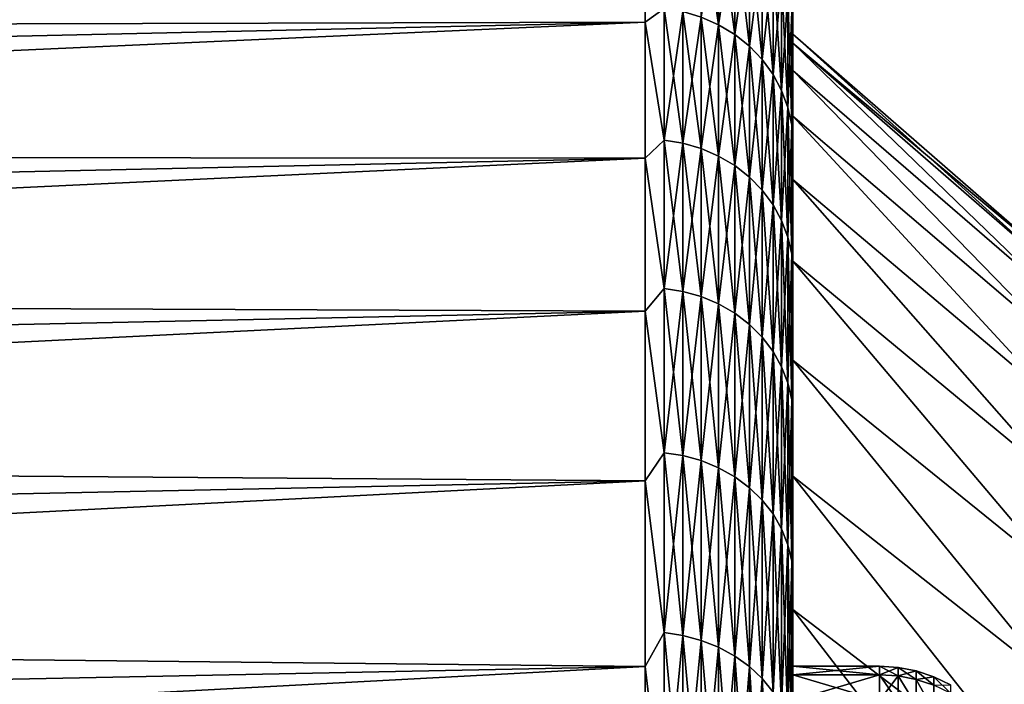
# Model space of a CAD drawing. Header units: metres. Extents: x -2 to 85, y -75 to 75.
# Tile 178 of 230: x 65.67 to 69.08, y 19.64 to 21.94. Entities that reach past the tile are written whole.
import ezdxf

# ---------------------------------------------------------------- set-up
doc = ezdxf.new("R2010")
doc.units = ezdxf.units.M
doc.layers.add('solid_21204500', color=7, linetype='CONTINUOUS')

msp = doc.modelspace()

# ---------------------------------------------------------------- linework, layer by layer
at = {"layer": 'solid_21204500'}
for points in [[(68.349998, 21.886862), (68.349998, 22.987925), (68.349998, 22.956415, 1.203182)], [(68.349998, 21.855299, -1.175304), (68.349998, 22.956417, -1.203154), (68.349998, 22.987925)], [(68.349998, 21.886862), (68.349998, 21.855299, -1.175304), (68.349998, 22.987925)], [(68.349998, 21.760597, -2.347736), (68.349998, 22.862041, -2.402214), (68.349998, 22.956417, -1.203154)], [(68.349998, 21.855299, -1.175304), (68.349998, 21.760597, -2.347736), (68.349998, 22.956417, -1.203154)], [(68.349998, 21.760597, 2.347736), (68.349998, 22.956415, 1.203182), (68.349998, 22.862038, 2.402257)], [(68.349998, 21.855299, 1.175304), (68.349998, 21.886862), (68.349998, 22.956415, 1.203182)], [(68.349998, 21.760597, 2.347736), (68.349998, 21.855299, 1.175304), (68.349998, 22.956415, 1.203182)], [(68.349998, 21.603111, -3.512882), (68.349998, 22.704948, -3.595832), (68.349998, 22.862041, -2.402214)], [(68.349998, 21.760597, -2.347736), (68.349998, 21.603111, -3.512882), (68.349998, 22.862041, -2.402214)], [(68.349998, 21.603111, 3.512882), (68.349998, 22.862038, 2.402257), (68.349998, 22.704941, 3.595881)], [(68.349998, 21.603111, 3.512882), (68.349998, 21.760597, 2.347736), (68.349998, 22.862038, 2.402257)], [(68.349998, 21.38332, -4.667871), (68.349998, 22.485579, -4.779408), (68.349998, 22.704948, -3.595832)], [(68.349998, 21.603111, -3.512882), (68.349998, 21.38332, -4.667871), (68.349998, 22.704948, -3.595832)], [(68.349998, 21.38332, 4.667871), (68.349998, 22.704941, 3.595881), (68.349998, 22.485563, 4.779475)], [(68.349998, 21.38332, 4.667871), (68.349998, 21.603111, 3.512882), (68.349998, 22.704941, 3.595881)], [(67.838074, 22.687456, 6.079082), (47.400002, 22.216293, 5.952838), (47.400002, 21.8743, 7.107391)], [(67.838074, 22.338209, 7.258122), (67.838074, 22.687456, 6.079082), (47.400002, 21.8743, 7.107391)], [(68.349998, 21.101669, -5.809903), (68.349998, 22.204683, -5.949452), (68.349998, 22.485579, -4.779408)], [(68.349998, 21.38332, -4.667871), (68.349998, 21.101669, -5.809903), (68.349998, 22.485579, -4.779408)], [(68.349998, 21.101669, 5.809903), (68.349998, 22.485563, 4.779475), (68.349998, 22.204662, 5.949529)], [(68.349998, 21.101669, 5.809903), (68.349998, 21.38332, 4.667871), (68.349998, 22.485563, 4.779475)], [(67.838074, 22.338209, -7.258123), (47.400002, 21.8743, -7.107391), (47.400002, 22.216293, -5.952838)], [(67.838074, 22.338209, -7.258123), (67.838074, 21.927732, -8.417271), (47.400002, 21.8743, -7.107391)], [(67.838074, 22.338209, 7.258122), (47.400002, 21.8743, 7.107391), (47.400002, 21.472349, 8.242463)], [(67.838074, 21.927732, 8.41727), (67.838074, 22.338209, 7.258122), (47.400002, 21.472349, 8.242463)], [(67.903748, 21.975336, -8.284392), (67.838074, 21.927732, -8.417271), (67.838074, 22.338209, -7.258123)], [(67.903748, 21.975336, 8.284392), (67.838074, 22.338209, 7.258122), (67.838074, 21.927732, 8.41727)], [(68.032547, 22.342546, -7.132529), (68.092674, 22.315565, -7.123916), (68.092674, 21.919247, -8.263247)], [(68.032547, 21.945749, -8.273239), (68.032547, 22.342546, -7.132529), (68.092674, 21.919247, -8.263247)], [(68.032547, 21.945749, 8.273239), (68.092674, 21.919247, 8.263247), (68.092674, 22.315565, 7.123916)], [(68.092674, 22.315565, 7.123916), (68.092674, 21.919247, 8.263247), (68.148514, 22.281225, 7.112953)], [(68.092674, 22.315565, -7.123916), (68.148514, 22.281225, -7.112953), (68.148514, 21.885515, -8.250532)], [(68.092674, 21.919247, -8.263247), (68.092674, 22.315565, -7.123916), (68.148514, 21.885515, -8.250532)], [(68.092674, 21.919247, 8.263247), (68.148514, 21.885515, 8.250532), (68.148514, 22.281225, 7.112953)], [(68.148514, 22.281225, 7.112953), (68.148514, 21.885515, 8.250532), (68.199074, 22.240133, 7.099835)], [(68.148514, 22.281225, -7.112953), (68.199074, 22.240133, -7.099835), (68.199074, 21.845154, -8.235316)], [(68.148514, 21.885515, -8.250532), (68.148514, 22.281225, -7.112953), (68.199074, 21.845154, -8.235316)], [(68.148514, 21.885515, 8.250532), (68.199074, 21.845154, 8.235316), (68.199074, 22.240133, 7.099835)], [(68.199074, 22.240133, 7.099835), (68.199074, 21.845154, 8.235316), (68.243469, 22.193016, 7.084794)], [(68.199074, 22.240133, -7.099835), (68.243469, 22.193016, -7.084794), (68.243469, 21.798874, -8.217869)], [(68.199074, 21.845154, -8.235316), (68.199074, 22.240133, -7.099835), (68.243469, 21.798874, -8.217869)], [(68.199074, 21.845154, 8.235316), (68.243469, 21.798874, 8.217869), (68.243469, 22.193016, 7.084794)], [(68.243469, 22.193016, 7.084794), (68.243469, 21.798874, 8.217869), (68.280907, 22.140707, 7.068095)], [(68.243469, 22.193016, -7.084794), (68.280907, 22.140707, -7.068095), (68.280907, 21.747494, -8.198499)], [(68.243469, 21.798874, -8.217869), (68.243469, 22.193016, -7.084794), (68.280907, 21.747494, -8.198499)], [(68.345589, 21.962221, -7.011116), (68.349998, 22.204683, -5.949452), (68.349998, 21.862843, -7.103574)], [(68.345589, 21.962221, 7.011116), (68.349998, 21.862818, 7.103652), (68.349998, 22.204662, 5.949529)], [(68.349998, 20.759214, -6.934679), (68.349998, 21.862843, -7.103574), (68.349998, 22.204683, -5.949452)], [(68.349998, 21.101669, -5.809903), (68.349998, 20.759214, -6.934679), (68.349998, 22.204683, -5.949452)], [(68.349998, 20.759214, 6.934679), (68.349998, 22.204662, 5.949529), (68.349998, 21.862818, 7.103652)], [(68.349998, 20.759214, 6.934679), (68.349998, 21.101669, 5.809903), (68.349998, 22.204662, 5.949529)], [(68.243469, 21.798874, 8.217869), (68.280907, 21.747494, 8.198499), (68.280907, 22.140707, 7.068095)], [(68.280907, 22.140707, 7.068095), (68.280907, 21.747494, 8.198499), (68.310738, 22.084127, 7.050033)], [(68.280907, 22.140707, -7.068095), (68.310738, 22.084127, -7.050033), (68.310738, 21.691919, -8.177548)], [(68.280907, 21.747494, -8.198499), (68.280907, 22.140707, -7.068095), (68.310738, 21.691919, -8.177548)], [(68.280907, 21.747494, 8.198499), (68.310738, 21.691919, 8.177548), (68.310738, 22.084127, 7.050033)], [(68.310738, 22.084127, 7.050033), (68.310738, 21.691919, 8.177548), (68.332428, 22.024281, 7.030928)], [(68.310738, 22.084127, -7.050033), (68.332428, 22.024281, -7.030928), (68.332428, 21.633135, -8.155388)], [(68.310738, 21.691919, -8.177548), (68.310738, 22.084127, -7.050033), (68.332428, 21.633135, -8.155388)], [(68.310738, 21.691919, 8.177548), (68.332428, 21.633135, 8.155388), (68.332428, 22.024281, 7.030928)], [(68.332428, 22.024281, 7.030928), (68.332428, 21.633135, 8.155388), (68.345589, 21.962221, 7.011116)], [(68.332428, 22.024281, -7.030928), (68.345589, 21.962221, -7.011116), (68.345589, 21.572178, -8.132408)], [(68.332428, 21.633135, -8.155388), (68.332428, 22.024281, -7.030928), (68.345589, 21.572178, -8.132408)], [(67.903748, 21.519728, -9.404671), (67.838074, 21.927732, -8.417271), (67.903748, 21.975336, -8.284392)], [(67.903748, 21.975336, 8.284392), (67.838074, 21.927732, 8.41727), (67.903748, 21.519728, 9.404671)], [(67.903748, 21.975336, 8.284392), (67.903748, 21.519728, 9.404671), (67.9692, 21.964556, 8.280329)], [(67.903748, 21.975336, -8.284392), (67.9692, 21.964556, -8.280329), (67.9692, 21.509172, -9.400058)], [(67.903748, 21.519728, -9.404671), (67.903748, 21.975336, -8.284392), (67.9692, 21.509172, -9.400058)], [(67.903748, 21.519728, 9.404671), (67.9692, 21.509172, 9.400058), (67.9692, 21.964556, 8.280329)], [(67.9692, 21.964556, 8.280329), (67.9692, 21.509172, 9.400058), (68.032547, 21.945749, 8.273239)], [(67.9692, 21.964556, -8.280329), (68.032547, 21.945749, -8.273239), (68.032547, 21.490755, -9.392009)], [(67.9692, 21.509172, -9.400058), (67.9692, 21.964556, -8.280329), (68.032547, 21.490755, -9.392009)], [(67.9692, 21.509172, 9.400058), (68.032547, 21.490755, 9.392009), (68.032547, 21.945749, 8.273239)], [(68.032547, 21.945749, 8.273239), (68.032547, 21.490755, 9.392009), (68.092674, 21.919247, 8.263247)], [(68.032547, 21.945749, -8.273239), (68.092674, 21.919247, -8.263247), (68.092674, 21.464802, -9.380667)], [(68.032547, 21.490755, -9.392009), (68.032547, 21.945749, -8.273239), (68.092674, 21.464802, -9.380667)], [(68.332428, 21.633135, 8.155388), (68.345589, 21.572178, 8.132408), (68.345589, 21.962221, 7.011116)], [(68.345589, 21.962221, 7.011116), (68.345589, 21.572178, 8.132408), (68.349998, 21.862818, 7.103652)], [(68.345589, 21.572178, -8.132408), (68.345589, 21.962221, -7.011116), (68.349998, 21.862843, -7.103574)], [(67.838074, 21.927732, -8.417271), (47.400002, 21.472349, -8.242463), (47.400002, 21.8743, -7.107391)], [(67.838074, 21.927732, -8.417271), (67.838074, 21.457155, -9.553346), (47.400002, 21.472349, -8.242463)], [(67.838074, 21.927732, 8.41727), (47.400002, 21.472349, 8.242463), (47.400002, 21.011545, 9.354942)], [(67.838074, 21.457155, 9.553346), (67.838074, 21.927732, 8.41727), (47.400002, 21.011545, 9.354942)], [(67.903748, 21.519728, -9.404671), (67.838074, 21.457155, -9.553346), (67.838074, 21.927732, -8.417271)], [(67.903748, 21.519728, 9.404671), (67.838074, 21.927732, 8.41727), (67.838074, 21.457155, 9.553346)], [(68.032547, 21.490755, 9.392009), (68.092674, 21.464802, 9.380667), (68.092674, 21.919247, 8.263247)], [(68.092674, 21.919247, 8.263247), (68.092674, 21.464802, 9.380667), (68.148514, 21.885515, 8.250532)], [(68.092674, 21.919247, -8.263247), (68.148514, 21.885515, -8.250532), (68.148514, 21.43177, -9.366231)], [(68.092674, 21.464802, -9.380667), (68.092674, 21.919247, -8.263247), (68.148514, 21.43177, -9.366231)], [(68.092674, 21.464802, 9.380667), (68.148514, 21.43177, 9.366231), (68.148514, 21.885515, 8.250532)], [(68.148514, 21.885515, 8.250532), (68.148514, 21.43177, 9.366231), (68.199074, 21.845154, 8.235316)], [(68.148514, 21.885515, -8.250532), (68.199074, 21.845154, -8.235316), (68.199074, 21.392246, -9.348958)], [(68.148514, 21.43177, -9.366231), (68.148514, 21.885515, -8.250532), (68.199074, 21.392246, -9.348958)], [(69.267471, 21.057865, -1.124755), (68.349998, 21.855299, -1.175304), (68.349998, 21.886862)], [(69.267471, 21.087881, -0.000032), (68.349998, 21.886862), (68.349998, 21.855299, 1.175304)], [(69.267471, 21.057865, -1.124755), (68.349998, 21.886862), (69.267471, 21.087881, -0.000032)], [(68.148514, 21.43177, 9.366231), (68.199074, 21.392246, 9.348958), (68.199074, 21.845154, 8.235316)], [(68.199074, 21.845154, 8.235316), (68.199074, 21.392246, 9.348958), (68.243469, 21.798874, 8.217869)], [(68.199074, 21.845154, -8.235316), (68.243469, 21.798874, -8.217869), (68.243469, 21.346924, -9.329152)], [(68.199074, 21.392246, -9.348958), (68.199074, 21.845154, -8.235316), (68.243469, 21.346924, -9.329152)], [(68.345589, 21.572178, -8.132408), (68.349998, 21.862843, -7.103574), (68.349998, 21.461044, -8.238173)], [(68.345589, 21.572178, 8.132408), (68.349998, 21.461016, 8.23825), (68.349998, 21.862818, 7.103652)], [(68.349998, 20.356897, -8.039407), (68.349998, 21.461044, -8.238173), (68.349998, 21.862843, -7.103574)], [(68.349998, 20.759214, -6.934679), (68.349998, 20.356897, -8.039407), (68.349998, 21.862843, -7.103574)], [(68.349998, 20.356897, 8.039407), (68.349998, 21.862818, 7.103652), (68.349998, 21.461016, 8.23825)], [(68.349998, 20.356897, 8.039407), (68.349998, 20.759214, 6.934679), (68.349998, 21.862818, 7.103652)], [(69.267471, 20.967903, -2.246277), (68.349998, 21.760597, -2.347736), (68.349998, 21.855299, -1.175304)], [(69.267471, 20.967903, -2.246277), (68.349998, 21.855299, -1.175304), (69.267471, 21.057865, -1.124755)], [(69.267471, 20.967911, 2.246214), (68.349998, 21.855299, 1.175304), (68.349998, 21.760597, 2.347736)], [(69.267471, 21.057867, 1.124692), (68.349998, 21.855299, 1.175304), (69.267471, 20.967911, 2.246214)], [(69.267471, 21.087881, -0.000032), (68.349998, 21.855299, 1.175304), (69.267471, 21.057867, 1.124692)], [(68.199074, 21.392246, 9.348958), (68.243469, 21.346924, 9.329152), (68.243469, 21.798874, 8.217869)], [(68.243469, 21.798874, 8.217869), (68.243469, 21.346924, 9.329152), (68.280907, 21.747494, 8.198499)], [(68.243469, 21.798874, -8.217869), (68.280907, 21.747494, -8.198499), (68.280907, 21.29661, -9.307162)], [(68.243469, 21.346924, -9.329152), (68.243469, 21.798874, -8.217869), (68.280907, 21.29661, -9.307162)], [(68.243469, 21.346924, 9.329152), (68.280907, 21.29661, 9.307162), (68.280907, 21.747494, 8.198499)], [(68.280907, 21.747494, 8.198499), (68.280907, 21.29661, 9.307162), (68.310738, 21.691919, 8.177548)], [(68.280907, 21.747494, -8.198499), (68.310738, 21.691919, -8.177548), (68.310738, 21.242188, -9.283379)], [(68.280907, 21.29661, -9.307162), (68.280907, 21.747494, -8.198499), (68.310738, 21.242188, -9.283379)], [(69.267471, 20.818254, -3.361404), (68.349998, 21.603111, -3.512882), (68.349998, 21.760597, -2.347736)], [(69.267471, 20.818254, -3.361404), (68.349998, 21.760597, -2.347736), (69.267471, 20.967903, -2.246277)], [(69.267471, 20.818264, 3.361342), (68.349998, 21.760597, 2.347736), (68.349998, 21.603111, 3.512882)], [(69.267471, 20.967911, 2.246214), (68.349998, 21.760597, 2.347736), (69.267471, 20.818264, 3.361342)], [(68.280907, 21.29661, 9.307162), (68.310738, 21.242188, 9.283379), (68.310738, 21.691919, 8.177548)], [(68.310738, 21.691919, 8.177548), (68.310738, 21.242188, 9.283379), (68.332428, 21.633135, 8.155388)], [(68.310738, 21.691919, -8.177548), (68.332428, 21.633135, -8.155388), (68.332428, 21.184622, -9.258221)], [(68.310738, 21.242188, -9.283379), (68.310738, 21.691919, -8.177548), (68.332428, 21.184622, -9.258221)], [(68.310738, 21.242188, 9.283379), (68.332428, 21.184622, 9.258221), (68.332428, 21.633135, 8.155388)], [(68.332428, 21.633135, 8.155388), (68.332428, 21.184622, 9.258221), (68.345589, 21.572178, 8.132408)], [(68.332428, 21.633135, -8.155388), (68.345589, 21.572178, -8.132408), (68.345589, 21.124929, -9.232134)], [(68.332428, 21.184622, -9.258221), (68.332428, 21.633135, -8.155388), (68.345589, 21.124929, -9.232134)], [(69.267471, 20.609343, -4.466963), (68.349998, 21.38332, -4.667871), (68.349998, 21.603111, -3.512882)], [(69.267471, 20.609343, -4.466963), (68.349998, 21.603111, -3.512882), (69.267471, 20.818254, -3.361404)], [(69.267471, 20.609356, 4.466901), (68.349998, 21.603111, 3.512882), (68.349998, 21.38332, 4.667871)], [(69.267471, 20.818264, 3.361342), (68.349998, 21.603111, 3.512882), (69.267471, 20.609356, 4.466901)], [(68.332428, 21.184622, 9.258221), (68.345589, 21.124929, 9.232134), (68.345589, 21.572178, 8.132408)], [(68.345589, 21.572178, 8.132408), (68.345589, 21.124929, 9.232134), (68.349998, 21.461016, 8.23825)], [(68.345589, 21.124929, -9.232134), (68.345589, 21.572178, -8.132408), (68.349998, 21.461044, -8.238173)], [(67.903748, 21.007053, -10.50001), (67.838074, 21.457155, -9.553346), (67.903748, 21.519728, -9.404671)], [(67.903748, 21.519728, 9.404671), (67.838074, 21.457155, 9.553346), (67.903748, 21.007053, 10.50001)], [(67.903748, 21.519728, 9.404671), (67.903748, 21.007053, 10.50001), (67.9692, 21.509172, 9.400058)], [(67.903748, 21.519728, -9.404671), (67.9692, 21.509172, -9.400058), (67.9692, 20.99675, -10.49486)], [(67.903748, 21.007053, -10.50001), (67.903748, 21.519728, -9.404671), (67.9692, 20.99675, -10.49486)], [(67.903748, 21.007053, 10.50001), (67.9692, 20.99675, 10.49486), (67.9692, 21.509172, 9.400058)], [(67.9692, 21.509172, 9.400058), (67.9692, 20.99675, 10.49486), (68.032547, 21.490755, 9.392009)], [(67.9692, 21.509172, -9.400058), (68.032547, 21.490755, -9.392009), (68.032547, 20.978771, -10.485873)], [(67.9692, 20.99675, -10.49486), (67.9692, 21.509172, -9.400058), (68.032547, 20.978771, -10.485873)], [(67.838074, 21.457155, -9.553346), (47.400002, 21.011545, -9.354942), (47.400002, 21.472349, -8.242463)], [(67.9692, 20.99675, 10.49486), (68.032547, 20.978771, 10.485873), (68.032547, 21.490755, 9.392009)], [(68.032547, 21.490755, 9.392009), (68.032547, 20.978771, 10.485873), (68.092674, 21.464802, 9.380667)], [(68.032547, 21.490755, -9.392009), (68.092674, 21.464802, -9.380667), (68.092674, 20.953436, -10.47321)], [(68.032547, 20.978771, -10.485873), (68.032547, 21.490755, -9.392009), (68.092674, 20.953436, -10.47321)], [(68.032547, 20.978771, 10.485873), (68.092674, 20.953436, 10.47321), (68.092674, 21.464802, 9.380667)], [(68.092674, 21.464802, 9.380667), (68.092674, 20.953436, 10.47321), (68.148514, 21.43177, 9.366231)], [(68.092674, 21.464802, -9.380667), (68.148514, 21.43177, -9.366231), (68.148514, 20.921192, -10.457093)], [(68.092674, 20.953436, -10.47321), (68.092674, 21.464802, -9.380667), (68.148514, 20.921192, -10.457093)], [(67.838074, 21.457155, -9.553346), (67.838074, 20.927765, -10.663234), (47.400002, 21.011545, -9.354942)], [(67.838074, 21.457155, 9.553346), (47.400002, 21.011545, 9.354942), (47.400002, 20.493151, 10.441781)], [(67.838074, 20.927765, 10.663234), (67.838074, 21.457155, 9.553346), (47.400002, 20.493151, 10.441781)], [(67.903748, 21.007053, -10.50001), (67.838074, 20.927765, -10.663234), (67.838074, 21.457155, -9.553346)], [(67.903748, 21.007053, 10.50001), (67.838074, 21.457155, 9.553346), (67.838074, 20.927765, 10.663234)], [(68.092674, 20.953436, 10.47321), (68.148514, 20.921192, 10.457093), (68.148514, 21.43177, 9.366231)], [(68.148514, 21.43177, 9.366231), (68.148514, 20.921192, 10.457093), (68.199074, 21.392246, 9.348958)], [(68.148514, 21.43177, -9.366231), (68.199074, 21.392246, -9.348958), (68.199074, 20.882608, -10.437808)], [(68.148514, 20.921192, -10.457093), (68.148514, 21.43177, -9.366231), (68.199074, 20.882608, -10.437808)], [(68.345589, 21.124929, -9.232134), (68.349998, 21.461044, -8.238173), (68.349998, 21.000595, -9.34981)], [(68.345589, 21.124929, 9.232134), (68.349998, 21.000563, 9.349882), (68.349998, 21.461016, 8.23825)], [(68.349998, 19.895605, -9.121425), (68.349998, 21.000595, -9.34981), (68.349998, 21.461044, -8.238173)], [(68.349998, 20.356897, -8.039407), (68.349998, 19.895605, -9.121425), (68.349998, 21.461044, -8.238173)], [(68.349998, 19.895605, 9.121425), (68.349998, 21.461016, 8.23825), (68.349998, 21.000563, 9.349882)], [(68.349998, 19.895605, 9.121425), (68.349998, 20.356897, 8.039407), (68.349998, 21.461016, 8.23825)], [(68.148514, 20.921192, 10.457093), (68.199074, 20.882608, 10.437808), (68.199074, 21.392246, 9.348958)], [(68.199074, 21.392246, 9.348958), (68.199074, 20.882608, 10.437808), (68.243469, 21.346924, 9.329152)], [(68.199074, 21.392246, -9.348958), (68.243469, 21.346924, -9.329152), (68.243469, 20.838367, -10.415695)], [(68.199074, 20.882608, -10.437808), (68.199074, 21.392246, -9.348958), (68.243469, 20.838367, -10.415695)], [(69.267471, 20.341763, -5.559805), (68.349998, 21.101669, -5.809903), (68.349998, 21.38332, -4.667871)], [(69.267471, 20.341763, -5.559805), (68.349998, 21.38332, -4.667871), (69.267471, 20.609343, -4.466963)], [(69.267471, 20.34178, 5.559744), (68.349998, 21.38332, 4.667871), (68.349998, 21.101669, 5.809903)], [(69.267471, 20.609356, 4.466901), (68.349998, 21.38332, 4.667871), (69.267471, 20.34178, 5.559744)], [(68.199074, 20.882608, 10.437808), (68.243469, 20.838367, 10.415695), (68.243469, 21.346924, 9.329152)], [(68.243469, 21.346924, 9.329152), (68.243469, 20.838367, 10.415695), (68.280907, 21.29661, 9.307162)], [(68.243469, 21.346924, -9.329152), (68.280907, 21.29661, -9.307162), (68.280907, 20.789251, -10.391145)], [(68.243469, 20.838367, -10.415695), (68.243469, 21.346924, -9.329152), (68.280907, 20.789251, -10.391145)], [(68.243469, 20.838367, 10.415695), (68.280907, 20.789251, 10.391145), (68.280907, 21.29661, 9.307162)], [(68.280907, 21.29661, 9.307162), (68.280907, 20.789251, 10.391145), (68.310738, 21.242188, 9.283379)], [(68.280907, 21.29661, -9.307162), (68.310738, 21.242188, -9.283379), (68.310738, 20.736126, -10.364592)], [(68.280907, 20.789251, -10.391145), (68.280907, 21.29661, -9.307162), (68.310738, 20.736126, -10.364592)], [(68.280907, 20.789251, 10.391145), (68.310738, 20.736126, 10.364592), (68.310738, 21.242188, 9.283379)], [(68.310738, 21.242188, 9.283379), (68.310738, 20.736126, 10.364592), (68.332428, 21.184622, 9.258221)], [(68.310738, 21.242188, -9.283379), (68.332428, 21.184622, -9.258221), (68.332428, 20.679932, -10.336503)], [(68.310738, 20.736126, -10.364592), (68.310738, 21.242188, -9.283379), (68.332428, 20.679932, -10.336503)], [(68.310738, 20.736126, 10.364592), (68.332428, 20.679932, 10.336503), (68.332428, 21.184622, 9.258221)], [(68.332428, 21.184622, 9.258221), (68.332428, 20.679932, 10.336503), (68.345589, 21.124929, 9.232134)], [(68.332428, 21.184622, -9.258221), (68.345589, 21.124929, -9.232134), (68.345589, 20.62166, -10.307378)], [(68.332428, 20.679932, -10.336503), (68.332428, 21.184622, -9.258221), (68.345589, 20.62166, -10.307378)], [(68.332428, 20.679932, 10.336503), (68.345589, 20.62166, 10.307378), (68.345589, 21.124929, 9.232134)], [(68.345589, 21.124929, 9.232134), (68.345589, 20.62166, 10.307378), (68.349998, 21.000563, 9.349882)], [(68.345589, 20.62166, -10.307378), (68.345589, 21.124929, -9.232134), (68.349998, 21.000595, -9.34981)], [(69.267471, 20.016277, -6.636821), (68.349998, 20.759214, -6.934679), (68.349998, 21.101669, -5.809903)], [(69.267471, 20.016277, -6.636821), (68.349998, 21.101669, -5.809903), (69.267471, 20.341763, -5.559805)], [(69.267471, 20.016296, 6.636761), (68.349998, 21.101669, 5.809903), (68.349998, 20.759214, 6.934679)], [(69.267471, 20.34178, 5.559744), (68.349998, 21.101669, 5.809903), (69.267471, 20.016296, 6.636761)], [(67.838074, 20.927765, -10.663234), (47.400002, 20.493151, -10.441781), (47.400002, 21.011545, -9.354942)], [(67.903748, 20.438673, -11.567505), (67.838074, 20.927765, -10.663234), (67.903748, 21.007053, -10.50001)], [(67.903748, 21.007053, 10.50001), (67.838074, 20.927765, 10.663234), (67.903748, 20.438673, 11.567505)], [(67.903748, 21.007053, 10.50001), (67.903748, 20.438673, 11.567505), (67.9692, 20.99675, 10.49486)], [(67.903748, 21.007053, -10.50001), (67.9692, 20.99675, -10.49486), (67.9692, 20.428648, -11.561831)], [(67.903748, 20.438673, -11.567505), (67.903748, 21.007053, -10.50001), (67.9692, 20.428648, -11.561831)], [(67.903748, 20.438673, 11.567505), (67.9692, 20.428648, 11.561831), (67.9692, 20.99675, 10.49486)], [(67.9692, 20.99675, 10.49486), (67.9692, 20.428648, 11.561831), (68.032547, 20.978771, 10.485873)], [(67.9692, 20.99675, -10.49486), (68.032547, 20.978771, -10.485873), (68.032547, 20.411156, -11.551931)], [(67.9692, 20.428648, -11.561831), (67.9692, 20.99675, -10.49486), (68.032547, 20.411156, -11.551931)], [(68.345589, 20.62166, -10.307378), (68.349998, 21.000595, -9.34981), (68.349998, 20.482437, -10.436207)], [(68.345589, 20.62166, 10.307378), (68.349998, 20.482403, 10.436275), (68.349998, 21.000563, 9.349882)], [(68.349998, 19.377054, -10.176667), (68.349998, 20.482437, -10.436207), (68.349998, 21.000595, -9.34981)], [(68.349998, 19.895605, -9.121425), (68.349998, 19.377054, -10.176667), (68.349998, 21.000595, -9.34981)], [(68.349998, 19.377054, 10.176667), (68.349998, 21.000563, 9.349882), (68.349998, 20.482403, 10.436275)], [(68.349998, 19.377054, 10.176667), (68.349998, 19.895605, 9.121425), (68.349998, 21.000563, 9.349882)], [(67.9692, 20.428648, 11.561831), (68.032547, 20.411156, 11.551931), (68.032547, 20.978771, 10.485873)], [(68.032547, 20.978771, 10.485873), (68.032547, 20.411156, 11.551931), (68.092674, 20.953436, 10.47321)], [(68.032547, 20.978771, -10.485873), (68.092674, 20.953436, -10.47321), (68.092674, 20.386505, -11.53798)], [(68.032547, 20.411156, -11.551931), (68.032547, 20.978771, -10.485873), (68.092674, 20.386505, -11.53798)], [(68.032547, 20.411156, 11.551931), (68.092674, 20.386505, 11.53798), (68.092674, 20.953436, 10.47321)], [(68.092674, 20.953436, 10.47321), (68.092674, 20.386505, 11.53798), (68.148514, 20.921192, 10.457093)], [(68.092674, 20.953436, -10.47321), (68.148514, 20.921192, -10.457093), (68.148514, 20.355135, -11.520226)], [(68.092674, 20.386505, -11.53798), (68.092674, 20.953436, -10.47321), (68.148514, 20.355135, -11.520226)], [(67.838074, 20.927765, -10.663234), (67.838074, 20.341015, -11.743894), (47.400002, 20.493151, -10.441781)], [(67.838074, 20.927765, 10.663234), (47.400002, 20.493151, 10.441781), (47.400002, 19.918585, 11.5)], [(67.838074, 20.341015, 11.743894), (67.838074, 20.927765, 10.663234), (47.400002, 19.918585, 11.5)], [(67.903748, 20.438673, -11.567505), (67.838074, 20.341015, -11.743894), (67.838074, 20.927765, -10.663234)], [(67.903748, 20.438673, 11.567505), (67.838074, 20.927765, 10.663234), (67.838074, 20.341015, 11.743894)], [(68.092674, 20.386505, 11.53798), (68.148514, 20.355135, 11.520226), (68.148514, 20.921192, 10.457093)], [(68.148514, 20.921192, 10.457093), (68.148514, 20.355135, 11.520226), (68.199074, 20.882608, 10.437808)], [(68.148514, 20.921192, -10.457093), (68.199074, 20.882608, -10.437808), (68.199074, 20.317595, -11.49898)], [(68.148514, 20.355135, -11.520226), (68.148514, 20.921192, -10.457093), (68.199074, 20.317595, -11.49898)], [(68.148514, 20.355135, 11.520226), (68.199074, 20.317595, 11.49898), (68.199074, 20.882608, 10.437808)], [(68.199074, 20.882608, 10.437808), (68.199074, 20.317595, 11.49898), (68.243469, 20.838367, 10.415695)], [(68.199074, 20.882608, -10.437808), (68.243469, 20.838367, -10.415695), (68.243469, 20.274551, -11.474618)], [(68.199074, 20.317595, -11.49898), (68.199074, 20.882608, -10.437808), (68.243469, 20.274551, -11.474618)], [(68.199074, 20.317595, 11.49898), (68.243469, 20.274551, 11.474618), (68.243469, 20.838367, 10.415695)], [(68.243469, 20.838367, 10.415695), (68.243469, 20.274551, 11.474618), (68.280907, 20.789251, 10.391145)], [(68.243469, 20.838367, -10.415695), (68.280907, 20.789251, -10.391145), (68.280907, 20.226763, -11.447572)], [(68.243469, 20.274551, -11.474618), (68.243469, 20.838367, -10.415695), (68.280907, 20.226763, -11.447572)], [(68.243469, 20.274551, 11.474618), (68.280907, 20.226763, 11.447572), (68.280907, 20.789251, 10.391145)], [(68.280907, 20.789251, 10.391145), (68.280907, 20.226763, 11.447572), (68.310738, 20.736126, 10.364592)], [(68.280907, 20.789251, -10.391145), (68.310738, 20.736126, -10.364592), (68.310738, 20.175076, -11.418319)], [(68.280907, 20.226763, -11.447572), (68.280907, 20.789251, -10.391145), (68.310738, 20.175076, -11.418319)], [(69.267471, 19.633812, -7.694944), (68.349998, 20.356897, -8.039407), (68.349998, 20.759214, -6.934679)], [(69.267471, 19.633812, -7.694944), (68.349998, 20.759214, -6.934679), (69.267471, 20.016277, -6.636821)], [(69.267471, 19.633835, 7.694885), (68.349998, 20.759214, 6.934679), (68.349998, 20.356897, 8.039407)], [(69.267471, 20.016296, 6.636761), (68.349998, 20.759214, 6.934679), (69.267471, 19.633835, 7.694885)], [(68.280907, 20.226763, 11.447572), (68.310738, 20.175076, 11.418319), (68.310738, 20.736126, 10.364592)], [(68.310738, 20.736126, 10.364592), (68.310738, 20.175076, 11.418319), (68.332428, 20.679932, 10.336503)], [(68.310738, 20.736126, -10.364592), (68.332428, 20.679932, -10.336503), (68.332428, 20.120401, -11.387375)], [(68.310738, 20.175076, -11.418319), (68.310738, 20.736126, -10.364592), (68.332428, 20.120401, -11.387375)], [(68.310738, 20.175076, 11.418319), (68.332428, 20.120401, 11.387375), (68.332428, 20.679932, 10.336503)], [(68.332428, 20.679932, 10.336503), (68.332428, 20.120401, 11.387375), (68.345589, 20.62166, 10.307378)], [(68.332428, 20.679932, -10.336503), (68.345589, 20.62166, -10.307378), (68.345589, 20.063707, -11.355289)], [(68.332428, 20.120401, -11.387375), (68.332428, 20.679932, -10.336503), (68.345589, 20.063707, -11.355289)], [(68.332428, 20.120401, 11.387375), (68.345589, 20.063707, 11.355289), (68.345589, 20.62166, 10.307378)], [(68.345589, 20.62166, 10.307378), (68.345589, 20.063707, 11.355289), (68.349998, 20.482403, 10.436275)], [(68.345589, 20.063707, -11.355289), (68.345589, 20.62166, -10.307378), (68.349998, 20.482437, -10.436207)], [(67.838074, 20.341015, -11.743894), (47.400002, 19.918585, -11.5), (47.400002, 20.493151, -10.441781)], [(68.345589, 20.063707, -11.355289), (68.349998, 20.482437, -10.436207), (68.349998, 19.908094, -11.493986)], [(68.345589, 20.063707, 11.355289), (68.349998, 19.908056, 11.494052), (68.349998, 20.482403, 10.436275)], [(68.349998, 18.802647, -11.202491), (68.349998, 19.908094, -11.493986), (68.349998, 20.482437, -10.436207)], [(68.349998, 19.377054, -10.176667), (68.349998, 18.802647, -11.202491), (68.349998, 20.482437, -10.436207)], [(68.349998, 18.802647, 11.202491), (68.349998, 20.482403, 10.436275), (68.349998, 19.908056, 11.494052)], [(68.349998, 18.802647, 11.202491), (68.349998, 19.377054, 10.176667), (68.349998, 20.482403, 10.436275)], [(67.903748, 19.816092, -12.604325), (67.838074, 20.341015, -11.743894), (67.903748, 20.438673, -11.567505)], [(67.903748, 20.438673, 11.567505), (67.838074, 20.341015, 11.743894), (67.903748, 19.816092, 12.604325)], [(67.903748, 20.438673, 11.567505), (67.903748, 19.816092, 12.604325), (67.9692, 20.428648, 11.561831)], [(67.903748, 20.438673, -11.567505), (67.9692, 20.428648, -11.561831), (67.9692, 19.806372, -12.598143)], [(67.903748, 19.816092, -12.604325), (67.903748, 20.438673, -11.567505), (67.9692, 19.806372, -12.598143)], [(67.903748, 19.816092, 12.604325), (67.9692, 19.806372, 12.598143), (67.9692, 20.428648, 11.561831)], [(67.9692, 20.428648, 11.561831), (67.9692, 19.806372, 12.598143), (68.032547, 20.411156, 11.551931)], [(67.9692, 20.428648, -11.561831), (68.032547, 20.411156, -11.551931), (68.032547, 19.789413, -12.587356)], [(67.9692, 19.806372, -12.598143), (67.9692, 20.428648, -11.561831), (68.032547, 19.789413, -12.587356)], [(67.9692, 19.806372, 12.598143), (68.032547, 19.789413, 12.587356), (68.032547, 20.411156, 11.551931)], [(68.032547, 20.411156, 11.551931), (68.032547, 19.789413, 12.587356), (68.092674, 20.386505, 11.53798)], [(68.032547, 20.411156, -11.551931), (68.092674, 20.386505, -11.53798), (68.092674, 19.765514, -12.572154)], [(68.032547, 19.789413, -12.587356), (68.032547, 20.411156, -11.551931), (68.092674, 19.765514, -12.572154)], [(68.032547, 19.789413, 12.587356), (68.092674, 19.765514, 12.572154), (68.092674, 20.386505, 11.53798)], [(68.092674, 20.386505, 11.53798), (68.092674, 19.765514, 12.572154), (68.148514, 20.355135, 11.520226)], [(68.092674, 20.386505, -11.53798), (68.148514, 20.355135, -11.520226), (68.148514, 19.735098, -12.552808)], [(68.092674, 19.765514, -12.572154), (68.092674, 20.386505, -11.53798), (68.148514, 19.735098, -12.552808)], [(67.838074, 20.341015, -11.743894), (67.838074, 19.698509, -12.792365), (47.400002, 19.918585, -11.5)], [(67.838074, 20.341015, 11.743894), (47.400002, 19.918585, 11.5), (47.400002, 19.289423, 12.526698)], [(67.838074, 19.698511, 12.792364), (67.838074, 20.341015, 11.743894), (47.400002, 19.289423, 12.526698)], [(67.903748, 19.816092, -12.604325), (67.838074, 19.698509, -12.792365), (67.838074, 20.341015, -11.743894)], [(67.903748, 19.816092, 12.604325), (67.838074, 20.341015, 11.743894), (67.838074, 19.698511, 12.792364)], [(68.092674, 19.765514, 12.572154), (68.148514, 19.735098, 12.552808), (68.148514, 20.355135, 11.520226)], [(68.148514, 20.355135, 11.520226), (68.148514, 19.735098, 12.552808), (68.199074, 20.317595, 11.49898)], [(68.148514, 20.355135, -11.520226), (68.199074, 20.317595, -11.49898), (68.199074, 19.698702, -12.529657)], [(68.148514, 19.735098, -12.552808), (68.148514, 20.355135, -11.520226), (68.199074, 19.698702, -12.529657)], [(69.267471, 19.195456, -8.731163), (68.349998, 19.895605, -9.121425), (68.349998, 20.356897, -8.039407)], [(69.267471, 19.195456, -8.731163), (68.349998, 20.356897, -8.039407), (69.267471, 19.633812, -7.694944)], [(69.267471, 19.195482, 8.731105), (68.349998, 20.356897, 8.039407), (68.349998, 19.895605, 9.121425)], [(69.267471, 19.633835, 7.694885), (68.349998, 20.356897, 8.039407), (69.267471, 19.195482, 8.731105)], [(68.148514, 19.735098, 12.552808), (68.199074, 19.698702, 12.529657), (68.199074, 20.317595, 11.49898)], [(68.199074, 20.317595, 11.49898), (68.199074, 19.698702, 12.529657), (68.243469, 20.274551, 11.474618)], [(68.199074, 20.317595, -11.49898), (68.243469, 20.274551, -11.474618), (68.243469, 19.656969, -12.503113)], [(68.199074, 19.698702, -12.529657), (68.199074, 20.317595, -11.49898), (68.243469, 19.656969, -12.503113)], [(68.199074, 19.698702, 12.529657), (68.243469, 19.656969, 12.503113), (68.243469, 20.274551, 11.474618)], [(68.243469, 20.274551, 11.474618), (68.243469, 19.656969, 12.503113), (68.280907, 20.226763, 11.447572)], [(68.243469, 20.274551, -11.474618), (68.280907, 20.226763, -11.447572), (68.280907, 19.610638, -12.473642)], [(68.243469, 19.656969, -12.503113), (68.243469, 20.274551, -11.474618), (68.280907, 19.610638, -12.473642)], [(68.243469, 19.656969, 12.503113), (68.280907, 19.610638, 12.473642), (68.280907, 20.226763, 11.447572)], [(68.280907, 20.226763, 11.447572), (68.280907, 19.610638, 12.473642), (68.310738, 20.175076, 11.418319)], [(68.280907, 20.226763, -11.447572), (68.310738, 20.175076, -11.418319), (68.310738, 19.560524, -12.441767)], [(68.280907, 19.610638, -12.473642), (68.280907, 20.226763, -11.447572), (68.310738, 19.560524, -12.441767)], [(68.280907, 19.610638, 12.473642), (68.310738, 19.560524, 12.441767), (68.310738, 20.175076, 11.418319)], [(68.310738, 20.175076, 11.418319), (68.310738, 19.560524, 12.441767), (68.332428, 20.120401, 11.387375)], [(68.310738, 20.175076, -11.418319), (68.332428, 20.120401, -11.387375), (68.332428, 19.507515, -12.40805)], [(68.310738, 19.560524, -12.441767), (68.310738, 20.175076, -11.418319), (68.332428, 19.507515, -12.40805)], [(68.310738, 19.560524, 12.441767), (68.332428, 19.507515, 12.40805), (68.332428, 20.120401, 11.387375)], [(68.332428, 20.120401, 11.387375), (68.332428, 19.507515, 12.40805), (68.345589, 20.063707, 11.355289)], [(68.332428, 20.120401, -11.387375), (68.345589, 20.063707, -11.355289), (68.345589, 19.452547, -12.373087)], [(68.332428, 19.507515, -12.40805), (68.332428, 20.120401, -11.387375), (68.345589, 19.452547, -12.373087)], [(68.332428, 19.507515, 12.40805), (68.345589, 19.452547, 12.373087), (68.345589, 20.063707, 11.355289)], [(68.345589, 20.063707, 11.355289), (68.345589, 19.452547, 12.373087), (68.349998, 19.908056, 11.494052)], [(68.345589, 19.452547, -12.373087), (68.345589, 20.063707, -11.355289), (68.349998, 19.908094, -11.493986)], [(67.838074, 19.698509, -12.792365), (47.400002, 19.289423, -12.526698), (47.400002, 19.918585, -11.5)], [(68.345589, 19.452547, -12.373087), (68.349998, 19.908094, -11.493986), (68.349998, 19.279409, -12.519917)], [(68.345589, 19.452547, 12.373087), (68.349998, 19.279367, 12.519981), (68.349998, 19.908056, 11.494052)], [(68.349998, 18.173672, -12.19644), (68.349998, 19.279409, -12.519917), (68.349998, 19.908094, -11.493986)], [(68.349998, 18.802647, -11.202491), (68.349998, 18.173672, -12.19644), (68.349998, 19.908094, -11.493986)], [(68.349998, 18.173672, 12.19644), (68.349998, 19.908056, 11.494052), (68.349998, 19.279367, 12.519981)], [(68.349998, 18.173672, 12.19644), (68.349998, 18.802647, 11.202491), (68.349998, 19.908056, 11.494052)], [(69.267471, 18.702457, -9.742526), (68.349998, 19.377054, -10.176667), (68.349998, 19.895605, -9.121425)], [(69.267471, 18.702457, -9.742526), (68.349998, 19.895605, -9.121425), (69.267471, 19.195456, -8.731163)], [(69.267471, 18.702486, 9.74247), (68.349998, 19.895605, 9.121425), (68.349998, 19.377054, 10.176667)], [(69.267471, 19.195482, 8.731105), (68.349998, 19.895605, 9.121425), (69.267471, 18.702486, 9.74247)], [(67.903748, 19.140963, -13.60772), (67.838074, 19.698509, -12.792365), (67.903748, 19.816092, -12.604325)], [(67.903748, 19.816092, 12.604325), (67.838074, 19.698511, 12.792364), (67.903748, 19.140963, 13.60772)], [(67.903748, 19.816092, 12.604325), (67.903748, 19.140963, 13.60772), (67.9692, 19.806372, 12.598143)], [(67.903748, 19.816092, -12.604325), (67.9692, 19.806372, -12.598143), (67.9692, 19.131575, -13.601046)], [(67.903748, 19.140963, -13.60772), (67.903748, 19.816092, -12.604325), (67.9692, 19.131575, -13.601046)], [(67.903748, 19.140963, 13.60772), (67.9692, 19.131575, 13.601046), (67.9692, 19.806372, 12.598143)], [(67.9692, 19.806372, 12.598143), (67.9692, 19.131575, 13.601046), (68.032547, 19.789413, 12.587356)], [(67.9692, 19.806372, -12.598143), (68.032547, 19.789413, -12.587356), (68.032547, 19.115192, -13.5894)], [(67.9692, 19.131575, -13.601046), (67.9692, 19.806372, -12.598143), (68.032547, 19.115192, -13.5894)], [(67.9692, 19.131575, 13.601046), (68.032547, 19.115192, 13.5894), (68.032547, 19.789413, 12.587356)], [(68.032547, 19.789413, 12.587356), (68.032547, 19.115192, 13.5894), (68.092674, 19.765514, 12.572154)], [(68.032547, 19.789413, -12.587356), (68.092674, 19.765514, -12.572154), (68.092674, 19.092108, -13.572989)], [(68.032547, 19.115192, -13.5894), (68.032547, 19.789413, -12.587356), (68.092674, 19.092108, -13.572989)], [(68.032547, 19.115192, 13.5894), (68.092674, 19.092108, 13.572989), (68.092674, 19.765514, 12.572154)], [(68.092674, 19.765514, 12.572154), (68.092674, 19.092108, 13.572989), (68.148514, 19.735098, 12.552808)], [(68.092674, 19.765514, -12.572154), (68.148514, 19.735098, -12.552808), (68.148514, 19.062729, -13.552102)], [(68.092674, 19.092108, -13.572989), (68.092674, 19.765514, -12.572154), (68.148514, 19.062729, -13.552102)], [(68.092674, 19.092108, 13.572989), (68.148514, 19.062729, 13.552102), (68.148514, 19.735098, 12.552808)], [(68.148514, 19.735098, 12.552808), (68.148514, 19.062729, 13.552102), (68.199074, 19.698702, 12.529657)], [(68.148514, 19.735098, -12.552808), (68.199074, 19.698702, -12.529657), (68.199074, 19.027573, -13.527108)], [(68.148514, 19.062729, -13.552102), (68.148514, 19.735098, -12.552808), (68.199074, 19.027573, -13.527108)], [(67.838074, 19.698511, 12.792364), (47.400002, 19.289423, 12.526698), (47.400002, 18.607391, 13.519061)], [(67.838074, 19.002014, 13.805774), (67.838074, 19.698511, 12.792364), (47.400002, 18.607391, 13.519061)], [(67.838074, 19.698509, -12.792365), (67.838074, 19.002014, -13.805774), (47.400002, 19.289423, -12.526698)], [(67.903748, 19.140963, 13.60772), (67.838074, 19.698511, 12.792364), (67.838074, 19.002014, 13.805774)], [(67.903748, 19.140963, -13.60772), (67.838074, 19.002014, -13.805774), (67.838074, 19.698509, -12.792365)], [(68.148514, 19.062729, 13.552102), (68.199074, 19.027573, 13.527108), (68.199074, 19.698702, 12.529657)], [(68.199074, 19.698702, 12.529657), (68.199074, 19.027573, 13.527108), (68.243469, 19.656969, 12.503113)], [(68.199074, 19.698702, -12.529657), (68.243469, 19.656969, -12.503113), (68.243469, 18.987261, -13.49845)], [(68.199074, 19.027573, -13.527108), (68.199074, 19.698702, -12.529657), (68.243469, 18.987261, -13.49845)], [(68.349998, 5.729352, 0.861133), (68.349998, 19.700001), (68.349998, 19.670162, 1.083521)], [(68.649818, 19.670187, 1.083385), (68.349998, 19.670162, 1.083521), (68.349998, 19.700001)], [(68.349998, 5.970085, -0.9881), (68.349998, 19.670162, -1.083521), (68.349998, 19.700001)], [(68.649818, 19.700001), (68.349998, 19.700001), (68.349998, 19.670162, -1.083521)], [(68.349998, 5.729352, -0.861133), (68.349998, 5.970085, -0.9881), (68.349998, 19.700001)], [(68.349998, 5.729352, 0.861133), (68.349998, 5.729352, -0.861133), (68.349998, 19.700001)], [(68.649818, 19.700001), (68.649818, 19.670187, 1.083385), (68.349998, 19.700001)], [(68.649818, 19.670187, -1.083385), (68.649818, 19.700001), (68.349998, 19.670162, -1.083521)], [(68.713669, 19.666103, 1.083089), (68.649818, 19.670187, 1.083385), (68.649818, 19.700001)], [(68.713669, 19.695906, 0.000001), (68.649818, 19.700001), (68.649818, 19.670187, -1.083385)], [(68.713669, 19.695906, 0.000001), (68.713669, 19.666103, 1.083089), (68.649818, 19.700001)], [(68.713669, 19.666103, -1.083087), (68.713669, 19.695906, 0.000001), (68.649818, 19.670187, -1.083385)], [(68.776535, 19.653904, 1.082213), (68.713669, 19.666103, 1.083089), (68.713669, 19.695906, 0.000001)], [(68.776535, 19.683678, -0.000006), (68.713669, 19.695906, 0.000001), (68.713669, 19.666103, -1.083087)], [(68.776535, 19.683678, -0.000006), (68.776535, 19.653904, 1.082213), (68.713669, 19.695906, 0.000001)], [(68.649818, 19.670187, 1.083385), (68.649818, 19.580841, 2.163491), (68.349998, 19.670162, 1.083521)], [(68.649818, 19.670187, -1.083385), (68.349998, 19.670162, -1.083521), (68.349998, 19.580839, -2.163353)], [(68.649818, 19.580841, -2.163491), (68.649818, 19.670187, -1.083385), (68.349998, 19.580839, -2.163353)], [(68.349998, 6.245029, 1.111306), (68.349998, 19.670162, 1.083521), (68.349998, 19.580839, 2.163353)], [(68.649818, 19.580841, 2.163491), (68.349998, 19.580839, 2.163353), (68.349998, 19.670162, 1.083521)], [(68.349998, 5.9701, 0.988107), (68.349998, 5.729352, 0.861133), (68.349998, 19.670162, 1.083521)], [(68.349998, 6.245029, 1.111306), (68.349998, 5.9701, 0.988107), (68.349998, 19.670162, 1.083521)], [(68.349998, 8.087417, -2.082338), (68.349998, 19.580839, -2.163353), (68.349998, 19.670162, -1.083521)], [(68.349998, 7.95039, -1.899799), (68.349998, 8.087417, -2.082338), (68.349998, 19.670162, -1.083521)], [(68.349998, 7.827139, -1.727303), (68.349998, 7.95039, -1.899799), (68.349998, 19.670162, -1.083521)], [(68.349998, 7.717333, -1.564538), (68.349998, 7.827139, -1.727303), (68.349998, 19.670162, -1.083521)], [(68.349998, 7.289055, -1.45772), (68.349998, 7.717333, -1.564538), (68.349998, 19.670162, -1.083521)], [(68.349998, 6.902556, -1.346296), (68.349998, 7.289055, -1.45772), (68.349998, 19.670162, -1.083521)], [(68.349998, 6.555262, -1.230731), (68.349998, 6.902556, -1.346296), (68.349998, 19.670162, -1.083521)], [(68.349998, 6.245001, -1.111294), (68.349998, 6.555262, -1.230731), (68.349998, 19.670162, -1.083521)], [(68.349998, 5.970085, -0.9881), (68.349998, 6.245001, -1.111294), (68.349998, 19.670162, -1.083521)], [(68.713669, 19.576788, 2.162899), (68.649818, 19.580841, 2.163491), (68.649818, 19.670187, 1.083385)], [(68.713669, 19.666103, 1.083089), (68.713669, 19.576788, 2.162899), (68.649818, 19.670187, 1.083385)], [(68.713669, 19.666103, -1.083087), (68.649818, 19.670187, -1.083385), (68.649818, 19.580841, -2.163491)], [(68.713669, 19.576788, -2.162897), (68.713669, 19.666103, -1.083087), (68.649818, 19.580841, -2.163491)], [(68.776535, 19.653904, -1.082225), (68.776535, 19.683678, -0.000006), (68.713669, 19.666103, -1.083087)], [(68.776535, 19.564676, 2.161158), (68.713669, 19.576788, 2.162899), (68.713669, 19.666103, 1.083089)], [(68.776535, 19.653904, 1.082213), (68.776535, 19.564676, 2.161158), (68.713669, 19.666103, 1.083089)], [(68.776535, 19.564674, -2.16117), (68.713669, 19.666103, -1.083087), (68.713669, 19.576788, -2.162897)], [(68.776535, 19.564674, -2.16117), (68.776535, 19.653904, -1.082225), (68.713669, 19.666103, -1.083087)], [(68.837318, 19.633787, 1.080789), (68.776535, 19.653904, 1.082213), (68.776535, 19.683678, -0.000006)], [(68.837318, 19.663511, -0.000003), (68.776535, 19.683678, -0.000006), (68.776535, 19.653904, -1.082225)], [(68.837318, 19.663511, -0.000003), (68.837318, 19.633787, 1.080789), (68.776535, 19.683678, -0.000006)], [(68.837318, 19.633787, -1.080796), (68.837318, 19.663511, -0.000003), (68.776535, 19.653904, -1.082225)], [(68.895027, 19.606083, 1.078819), (68.837318, 19.633787, 1.080789), (68.837318, 19.663511, -0.000003)], [(68.895027, 19.635742, -0.000009), (68.837318, 19.663511, -0.000003), (68.837318, 19.633787, -1.080796)], [(68.895027, 19.635742, -0.000009), (68.895027, 19.606083, 1.078819), (68.837318, 19.663511, -0.000003)], [(68.199074, 19.027573, 13.527108), (68.243469, 18.987261, 13.49845), (68.243469, 19.656969, 12.503113)], [(68.243469, 19.656969, 12.503113), (68.243469, 18.987261, 13.49845), (68.280907, 19.610638, 12.473642)], [(68.243469, 19.656969, -12.503113), (68.280907, 19.610638, -12.473642), (68.280907, 18.942507, -13.466634)], [(68.243469, 18.987261, -13.49845), (68.243469, 19.656969, -12.503113), (68.280907, 18.942507, -13.466634)], [(68.837318, 19.544703, 2.158313), (68.776535, 19.564676, 2.161158), (68.776535, 19.653904, 1.082213)], [(68.837318, 19.633787, 1.080789), (68.837318, 19.544703, 2.158313), (68.776535, 19.653904, 1.082213)], [(68.837318, 19.544701, -2.15832), (68.776535, 19.653904, -1.082225), (68.776535, 19.564674, -2.16117)], [(68.837318, 19.544701, -2.15832), (68.837318, 19.633787, -1.080796), (68.776535, 19.653904, -1.082225)]]:
    msp.add_3dface(points, dxfattribs=at)

doc.saveas('drawing.dxf')
